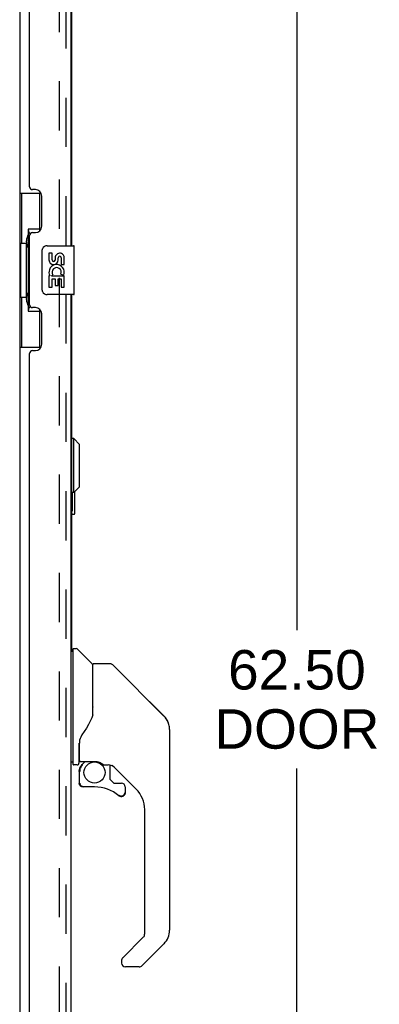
# Model space of a CAD drawing. Header units: inches. Extents: x 0 to 183, y 0 to 118.
# Tile 4 of 80: x 23.57 to 30.94, y 38.59 to 58.75. Entities that reach past the tile are written whole.
import ezdxf

# ---------------------------------------------------------------- set-up
doc = ezdxf.new("R2010")
doc.units = ezdxf.units.IN
doc.header["$LTSCALE"] = 10.065561
doc.header["$MEASUREMENT"] = 0
doc.linetypes.add('HIDDEN', pattern=[0.2, 0.1, -0.1])
doc.layers.get('0').update_dxf_attribs({"linetype": 'CONTINUOUS'})
for name, color, linetype in [('DEFAULT_2', 8, 'HIDDEN'), ('DIMENSIONS', 7, 'CONTINUOUS'), ('EXD_ENCLOSURE_DOOR_ASSEMBLY', 7, 'CONTINUOUS'), ('MAIN_ENCLOSURE_DOOR_ASSEMBLY', 7, 'CONTINUOUS')]:
    doc.layers.add(name, color=color, linetype=linetype)
doc.styles.get("Standard").update_dxf_attribs({"font": 'arial.ttf'})
doc.dimstyles.new('DIMSTYLE_1', dxfattribs={"dimtxt": 0.807398, "dimasz": 1.076531, "dimexe": 0.09, "dimexo": 0.07, "dimgap": 0.0375, "dimtad": 0, "dimtih": 1, "dimtoh": 1, "dimzin": 4, "dimdsep": 46, "dimtxsty": 'Standard', "dimblk": '_FILLED', "dimblk1": '_FILLED', "dimblk2": '_FILLED', "dimcen": 0.09, "dimadec": 3, "dimazin": 1, "dimtfac": 1, "dimtdec": 3, "dimtofl": 0, "dimtmove": 0, "dimatfit": 3, "dimldrblk": '_FILLED', "dimfxl": 0, "dimtolj": 1, "dimtzin": 4, "dimarcsym": 0})

# ---------------------------------------------------------------- blocks, each defined once
blk = doc.blocks.new('_FILLED')
at = {"color": 0, "linetype": 'ByBlock'}
blk.add_solid([(0, 0), (-1, 0.2), (-1, -0.2)], dxfattribs=at)
blk = doc.blocks.new('*D3')
at = {"layer": 'DIMENSIONS', "color": 2, "linetype": 'Continuous'}
for p, q in [((25.136, 76.12), (30.222, 76.12)), ((29.253, 76.12), (29.253, 46.248)), ((29.253, 13.62), (29.253, 43.422)), ((25.136, 13.62), (30.222, 13.62))]:
    blk.add_line(p, q, dxfattribs=at)
at = {"layer": 'DIMENSIONS', "color": 2, "linetype": 'Continuous', "xscale": 1.0765306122, "yscale": 1.0765306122, "zscale": 1.0765306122}
for p, rotation in [((29.253, 76.12), 90), ((29.253, 13.62), 270)]:
    blk.add_blockref('_FILLED', p, dxfattribs=dict(at, rotation=rotation))
at = {"layer": 'DIMENSIONS', "color": 2, "linetype": 'Continuous', "insert": (29.253, 45.844), "char_height": 0.8074, "width": 3.37967, "attachment_point": 2, "line_spacing_factor": 0.9}
blk.add_mtext('62.50\\PDOOR', dxfattribs=at)

msp = doc.modelspace()

# ---------------------------------------------------------------- linework, layer by layer
at = {"color": 7, "linetype": 'Continuous'}
msp.add_line((23.571, 75.422), (23.571, 14.318), dxfattribs=at)
at = {"layer": 'DEFAULT_2', "color": 8, "linetype": 'HIDDEN'}
msp.add_line((24.383, 75.605), (24.383, 14.136), dxfattribs=at)
at = {"layer": 'EXD_ENCLOSURE_DOOR_ASSEMBLY', "color": 3, "linetype": 'Continuous'}
for p, q in [((24.639, 54.12), (24.639, 70.62)), ((24.639, 45.815), (24.639, 53.12))]:
    msp.add_line(p, q, dxfattribs=at)
at = {"layer": 'EXD_ENCLOSURE_DOOR_ASSEMBLY', "color": 7, "linetype": 'Continuous'}
for p, q in [((24.678, 50.172), (24.639, 50.172)), ((24.678, 49.069), (24.678, 50.172)), ((24.796, 50.053), (24.678, 50.172)), ((24.796, 49.187), (24.796, 50.053)), ((24.796, 49.187), (24.678, 49.069)), ((24.678, 49.069), (24.639, 49.069)), ((24.652, 48.723), (24.652, 49.069)), ((24.699, 48.638), (24.699, 49.09)), ((24.639, 48.623), (24.684, 48.623))]:
    msp.add_line(p, q, dxfattribs=at)
msp.add_lwpolyline([(24.654, 48.687), (24.653, 48.692), (24.653, 48.698), (24.653, 48.704), (24.652, 48.71), (24.652, 48.717), (24.652, 48.723)], dxfattribs=at)
for centre, start, end in [((24.654, 48.638), 180, 270), ((24.684, 48.638), 270, 360)]:
    msp.add_arc(centre, 0.015, start, end, dxfattribs=at)
at = {"layer": 'MAIN_ENCLOSURE_DOOR_ASSEMBLY', "color": 8, "linetype": 'HIDDEN'}
msp.add_line((24.525, 13.867), (24.525, 75.874), dxfattribs=at)
at = {"layer": 'MAIN_ENCLOSURE_DOOR_ASSEMBLY', "color": 3, "linetype": 'Continuous'}
for p, q in [((24.629, 54.12), (24.629, 70.62)), ((23.775, 55.328), (23.775, 69.413)), ((23.895, 55.268), (23.835, 55.268)), ((24.025, 54.518), (24.025, 55.138)), ((23.775, 52.913), (23.775, 54.328)), ((23.835, 54.388), (23.895, 54.388)), ((24.629, 36.62), (24.629, 53.12)), ((23.895, 52.853), (23.835, 52.853)), ((24.025, 52.103), (24.025, 52.723)), ((23.775, 37.828), (23.775, 51.913)), ((23.835, 51.973), (23.895, 51.973))]:
    msp.add_line(p, q, dxfattribs=at)
at = {"layer": 'MAIN_ENCLOSURE_DOOR_ASSEMBLY', "color": 7, "linetype": 'Continuous'}
for p, q in [((23.571, 55.195), (24.011, 55.195)), ((23.61, 55.195), (23.61, 54.17)), ((23.975, 55.195), (23.975, 54.415)), ((23.748, 54.46), (23.748, 52.78)), ((23.975, 54.46), (23.748, 54.46)), ((23.711, 54.201), (23.711, 54.221)), ((23.588, 54.17), (23.588, 53.07)), ((23.588, 54.17), (23.711, 54.17)), ((23.711, 53.07), (23.711, 54.17)), ((24.034, 53.22), (24.034, 54.02)), ((24.134, 54.12), (24.674, 54.12)), ((24.689, 53.135), (24.689, 54.105)), ((24.172, 53.966), (24.172, 53.83)), ((24.234, 53.966), (24.172, 53.966)), ((24.234, 53.83), (24.234, 53.966)), ((24.3, 53.892), (24.3, 53.823)), ((24.36, 53.83), (24.36, 53.872)), ((24.423, 53.872), (24.423, 53.736)), ((24.486, 53.736), (24.486, 53.872)), ((24.423, 53.736), (24.486, 53.736)), ((24.172, 53.505), (24.172, 53.275)), ((24.19, 53.505), (24.172, 53.505)), ((24.224, 53.505), (24.252, 53.524)), ((24.224, 53.505), (24.486, 53.505)), ((24.234, 53.275), (24.234, 53.442)), ((24.234, 53.442), (24.3, 53.442)), ((24.3, 53.442), (24.3, 53.306)), ((24.36, 53.306), (24.36, 53.442)), ((24.36, 53.442), (24.423, 53.442)), ((24.415, 53.541), (24.473, 53.516)), ((24.423, 53.442), (24.423, 53.275)), ((24.486, 53.275), (24.486, 53.505)), ((24.172, 53.275), (24.234, 53.275)), ((24.3, 53.306), (24.36, 53.306)), ((24.423, 53.275), (24.486, 53.275)), ((23.588, 53.07), (23.711, 53.07)), ((23.61, 53.07), (23.61, 52.045)), ((23.711, 53.02), (23.711, 53.04)), ((24.674, 53.12), (24.134, 53.12)), ((23.975, 52.825), (23.975, 52.045)), ((23.748, 52.78), (23.975, 52.78)), ((23.571, 52.045), (24.011, 52.045)), ((24.668, 45.815), (24.629, 45.815)), ((24.668, 43.5), (24.668, 45.866)), ((24.676, 45.874), (24.731, 45.874)), ((25.053, 45.568), (24.759, 45.863)), ((25.07, 44.507), (25.07, 45.551)), ((25.431, 45.559), (25.078, 45.559)), ((25.062, 45.547), (25.062, 44.496)), ((25.487, 45.536), (26.529, 44.494)), ((26.224, 44.799), (26.224, 44.799)), ((26.53, 44.493), (26.23, 44.793)), ((25.069, 44.516), (25.048, 44.459)), ((26.596, 44.404), (26.597, 44.403)), ((26.645, 44.215), (26.645, 40.112)), ((24.786, 43.937), (24.786, 43.934)), ((24.795, 43.963), (24.794, 43.939)), ((24.794, 43.583), (24.794, 43.939)), ((24.786, 43.934), (24.786, 43.532)), ((24.786, 43.849), (24.787, 43.856)), ((24.787, 43.862), (24.788, 43.869)), ((24.787, 43.856), (24.787, 43.862)), ((24.788, 43.869), (24.789, 43.875)), ((24.789, 43.875), (24.791, 43.882)), ((24.668, 43.551), (24.629, 43.551)), ((24.814, 43.564), (25.109, 43.564)), ((24.913, 43.564), (24.848, 43.498)), ((24.747, 43.492), (24.676, 43.492)), ((24.79, 43.359), (24.79, 43.122)), ((24.793, 43.359), (24.802, 43.359)), ((24.854, 43.493), (24.852, 43.495)), ((24.856, 43.491), (24.854, 43.493)), ((25.304, 43.492), (25.306, 43.492)), ((25.306, 43.492), (25.382, 43.492)), ((25.42, 43.489), (25.42, 43.205)), ((25.96, 42.996), (25.465, 43.491)), ((25.424, 43.197), (25.495, 43.125)), ((24.802, 43.122), (24.793, 43.122)), ((25.105, 43.043), (24.869, 43.043)), ((25.504, 43.122), (25.656, 43.122)), ((25.735, 43.043), (25.735, 42.924)), ((25.665, 42.847), (25.656, 42.847)), ((25.733, 42.924), (25.724, 42.924)), ((25.733, 42.924), (25.733, 42.915)), ((26.133, 40.027), (26.133, 42.578)), ((25.678, 39.54), (26.11, 39.971)), ((26.529, 39.834), (26.077, 39.382)), ((25.66, 39.497), (25.66, 39.437)), ((26.021, 39.359), (25.739, 39.359))]:
    msp.add_line(p, q, dxfattribs=at)
for points in [[(23.748, 54.437), (23.748, 54.433), (23.749, 54.43), (23.749, 54.426), (23.751, 54.421), (23.752, 54.416), (23.754, 54.411), (23.757, 54.406), (23.76, 54.4), (23.763, 54.393), (23.767, 54.386), (23.771, 54.379), (23.776, 54.371), (23.782, 54.363), (23.784, 54.359)], [(24.034, 54.02), (24.034, 54.027), (24.035, 54.033), (24.036, 54.039), (24.037, 54.045), (24.039, 54.051), (24.041, 54.057)], [(24.041, 53.184), (24.039, 53.19), (24.037, 53.196), (24.036, 53.202), (24.035, 53.208), (24.034, 53.214), (24.034, 53.22)], [(23.784, 52.881), (23.782, 52.878), (23.776, 52.869), (23.771, 52.862), (23.767, 52.854), (23.763, 52.847), (23.76, 52.841), (23.757, 52.835), (23.754, 52.829), (23.752, 52.824), (23.751, 52.819), (23.749, 52.815), (23.749, 52.811), (23.748, 52.807), (23.748, 52.804)], [(25.487, 45.536), (25.479, 45.543), (25.47, 45.549), (25.461, 45.553), (25.451, 45.557), (25.441, 45.559), (25.431, 45.559)], [(25.062, 44.684), (25.064, 44.683), (25.066, 44.682), (25.068, 44.68), (25.069, 44.679), (25.07, 44.678), (25.07, 44.676)], [(25.048, 44.459), (25.018, 44.39), (24.982, 44.32), (24.94, 44.248), (24.893, 44.175), (24.847, 44.109)], [(26.637, 44.292), (26.63, 44.323), (26.616, 44.362), (26.598, 44.401), (26.576, 44.437), (26.551, 44.47), (26.53, 44.493)], [(24.786, 43.941), (24.786, 43.94), (24.786, 43.937)], [(24.847, 44.109), (24.837, 44.093), (24.822, 44.064), (24.809, 44.032), (24.8, 43.998), (24.795, 43.963)], [(24.791, 43.882), (24.792, 43.885), (24.793, 43.889), (24.794, 43.893), (24.794, 43.894)], [(25.109, 43.564), (25.112, 43.564), (25.126, 43.563), (25.139, 43.562), (25.152, 43.56), (25.165, 43.558), (25.177, 43.555), (25.188, 43.551), (25.199, 43.547), (25.209, 43.544), (25.218, 43.54), (25.227, 43.535), (25.235, 43.531), (25.242, 43.527), (25.249, 43.524), (25.255, 43.52), (25.261, 43.516), (25.266, 43.513), (25.27, 43.51), (25.279, 43.505)], [(24.793, 43.359), (24.793, 43.375), (24.795, 43.39), (24.798, 43.405), (24.802, 43.419), (24.807, 43.434), (24.814, 43.448), (24.821, 43.461), (24.83, 43.474), (24.839, 43.486), (24.85, 43.497)], [(24.856, 43.491), (24.846, 43.48), (24.837, 43.468), (24.829, 43.456), (24.822, 43.444), (24.816, 43.43), (24.811, 43.417), (24.807, 43.403), (24.804, 43.388), (24.802, 43.374), (24.802, 43.359)], [(24.852, 43.495), (24.851, 43.496), (24.85, 43.496), (24.85, 43.497), (24.85, 43.497)], [(25.279, 43.505), (25.282, 43.502), (25.285, 43.5), (25.288, 43.499), (25.291, 43.497), (25.294, 43.496), (25.297, 43.494), (25.3, 43.493), (25.304, 43.492)], [(24.869, 43.045), (24.86, 43.046), (24.852, 43.047), (24.844, 43.049), (24.836, 43.053), (24.828, 43.057), (24.821, 43.062), (24.815, 43.068), (24.809, 43.074), (24.804, 43.081), (24.8, 43.088), (24.797, 43.096), (24.794, 43.105), (24.793, 43.113), (24.793, 43.122)], [(24.802, 43.122), (24.802, 43.114), (24.803, 43.107), (24.805, 43.099), (24.808, 43.092), (24.812, 43.086), (24.816, 43.079), (24.821, 43.074), (24.827, 43.069), (24.833, 43.064), (24.84, 43.061), (24.847, 43.058), (24.854, 43.056), (24.862, 43.054), (24.869, 43.054)], [(24.869, 43.045), (24.869, 43.045), (24.869, 43.046), (24.869, 43.047), (24.869, 43.048), (24.869, 43.049), (24.869, 43.051), (24.869, 43.054)], [(25.656, 42.847), (25.648, 42.847), (25.639, 42.849), (25.63, 42.851), (25.622, 42.855), (25.615, 42.859), (25.608, 42.864)], [(25.613, 42.871), (25.62, 42.867), (25.626, 42.863), (25.633, 42.86), (25.641, 42.858), (25.648, 42.856), (25.656, 42.856), (25.664, 42.856), (25.671, 42.857), (25.678, 42.859), (25.686, 42.862), (25.692, 42.866), (25.699, 42.87), (25.704, 42.875), (25.709, 42.881), (25.714, 42.887), (25.718, 42.894), (25.721, 42.901), (25.723, 42.908), (25.724, 42.916), (25.724, 42.924)], [(25.733, 42.915), (25.731, 42.907), (25.729, 42.898), (25.726, 42.89), (25.721, 42.883), (25.716, 42.876), (25.711, 42.869), (25.704, 42.864), (25.697, 42.859), (25.69, 42.855), (25.682, 42.851), (25.674, 42.849), (25.665, 42.847)], [(25.678, 39.54), (25.678, 39.539), (25.677, 39.538), (25.676, 39.537), (25.675, 39.536), (25.674, 39.535), (25.673, 39.534)]]:
    msp.add_lwpolyline(points, dxfattribs=at)
msp.add_circle((25.105, 43.338), 0.217, dxfattribs=at)
at = {"layer": 'MAIN_ENCLOSURE_DOOR_ASSEMBLY', "color": 3, "linetype": 'Continuous'}
for centre, radius, start, end in [((23.835, 55.328), 0.06, 180, 270), ((23.895, 55.138), 0.13, 0, 90), ((23.895, 54.518), 0.13, 270, 360), ((23.835, 54.328), 0.06, 90, 180), ((23.835, 52.913), 0.06, 180, 270), ((23.895, 52.723), 0.13, 0, 90), ((23.895, 52.103), 0.13, 270, 360), ((23.835, 51.913), 0.06, 90, 180)]:
    msp.add_arc(centre, radius, start, end, dxfattribs=at)
at = {"layer": 'MAIN_ENCLOSURE_DOOR_ASSEMBLY', "color": 7, "linetype": 'Continuous'}
for centre, radius, start, end in [((24.134, 54.02), 0.1, 90, 158.7946), ((24.674, 54.105), 0.015, 0, 90), ((24.266, 53.83), 0.0943, 180, 360), ((24.266, 53.83), 0.0314, 180, 261.2295), ((24.265, 53.835), 0.0362, 263.4285, 341.7628), ((24.392, 53.872), 0.0943, 68.6999, 167.4338), ((24.392, 53.872), 0.0314, 0, 180.0485), ((24.392, 53.872), 0.0943, 0, 68.6704), ((24.325, 53.578), 0.154, 161.4199, 206.1963), ((24.329, 53.578), 0.157, 336.5966, 161.8791), ((24.329, 53.578), 0.0943, 336.5966, 215.1122), ((24.329, 53.578), 0.157, 205.737, 207.8532), ((24.134, 53.22), 0.1, 201.205, 270), ((24.674, 53.135), 0.015, 270, 360), ((24.676, 45.866), 0.00787, 90, 180), ((24.731, 45.835), 0.0394, 45, 90), ((25.032, 45.547), 0.0295, 0, 45), ((25.078, 45.551), 0.00787, 90, 180), ((25.05, 45.378), 0.0197, 306.994, 360), ((26.251, 44.215), 0.394, 20.9479, 45), ((26.251, 44.215), 0.394, 0, 11.2904), ((24.814, 43.583), 0.0197, 180, 270), ((24.676, 43.5), 0.00787, 180, 270), ((24.747, 43.532), 0.0394, 270, 360), ((24.987, 43.359), 0.197, 135, 180), ((25.382, 43.296), 0.197, 50.6498, 90), ((25.432, 43.205), 0.0118, 180, 225), ((24.869, 43.122), 0.0787, 180, 270), ((25.105, 42.256), 0.787, 50.4788, 90), ((25.504, 43.133), 0.0118, 225, 270), ((25.656, 43.043), 0.0787, 0, 90), ((25.542, 42.578), 0.591, 0, 45), ((25.656, 42.924), 0.0787, 230.4788, 360), ((26.251, 40.112), 0.394, 315, 360), ((26.054, 40.027), 0.0787, 315, 360), ((25.719, 39.497), 0.0591, 141.1326, 180), ((25.739, 39.437), 0.0787, 180, 270), ((26.021, 39.437), 0.0787, 270, 315)]:
    msp.add_arc(centre, radius, start, end, dxfattribs=at)
for centre, start_param, end_param in [((23.815, 54.211), 0.699287, 1.51401), ((23.815, 54.211), -4.655602, -3.84088), ((23.815, 53.03), 0.699287, 1.51401), ((23.815, 53.03), -4.655602, -3.84088)]:
    msp.add_ellipse(centre, major_axis=(0, 0.18), ratio=0.579493, start_param=start_param, end_param=end_param, dxfattribs=at)

# ---------------------------------------------------------------- dimensions: what is measured, and where the dimension line sits
at = {"layer": 'DIMENSIONS', "color": 2, "linetype": 'Continuous'}
dim = msp.add_linear_dim(base=(29.253, 76.12), p1=(25.066, 13.62), p2=(25.066, 76.12), angle=90, text='<>\\PDOOR', dimstyle='DIMSTYLE_1', dxfattribs=at)
dim.commit()
dim.dimension.update_dxf_attribs({"geometry": '*D3', "text_midpoint": (29.253, 44.835), "dimtype": 160})

doc.saveas('drawing.dxf')
